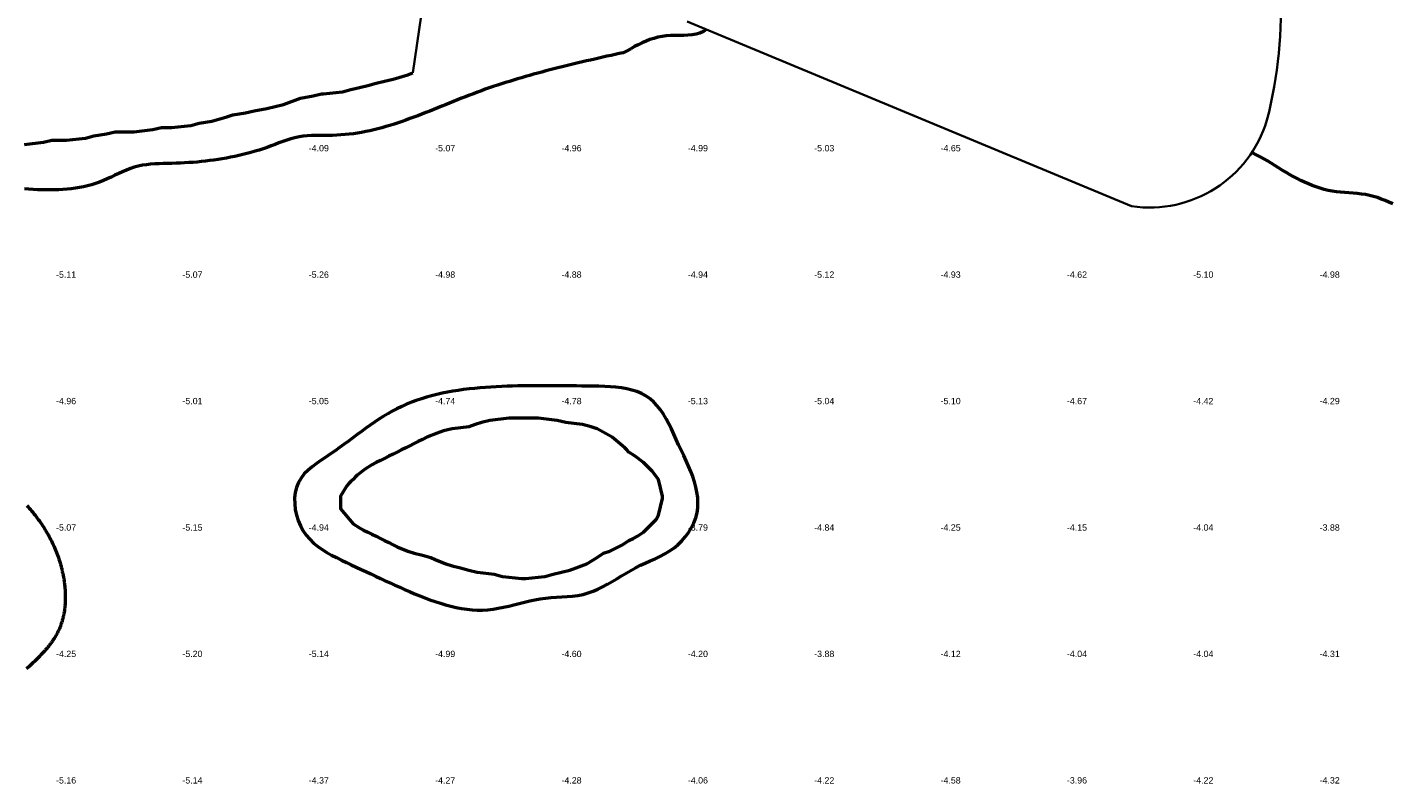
# Model space of a CAD drawing. Header units: metres. Extents: x 239209 to 240490, y 582227 to 583974.
# Tile 26 of 42: x 239533 to 239857, y 583116 to 583296. Entities that reach past the tile are written whole.
import ezdxf

# ---------------------------------------------------------------- set-up
doc = ezdxf.new("R2010")
doc.units = ezdxf.units.M
for name, color, linetype, lineweight in [('05 DO Groen - gw bodem', 143, 'Continuous', 35), ('B-WE-GW-WATERGANG_BODEM-G', 90, 'Continuous', 18), ('B-WE-SURFACE-GRENS-G', 150, 'Continuous', 18), ('TM-SURFACE-TIN-LABELPeiling axel', 7, 'Continuous', 18)]:
    doc.layers.add(name, color=color, linetype=linetype, lineweight=lineweight)
doc.styles.get("Standard").update_dxf_attribs({"font": 'arial.ttf'})

# ---------------------------------------------------------------- blocks, each defined once
blk = doc.blocks.new('*U118')
at = {"layer": 'TM-SURFACE-TIN-LABELPeiling axel', "color": 7, "linetype": 'Continuous', "lineweight": 18, "insert": (239539.99, 583117.09, -5.16), "char_height": 1.5, "attachment_point": 4}
blk.add_mtext('{\\fArial|b0|i0|c0|p34;-5.16}', dxfattribs=at)
blk = doc.blocks.new('*U119')
at = {"layer": 'TM-SURFACE-TIN-LABELPeiling axel', "color": 7, "linetype": 'Continuous', "lineweight": 18, "insert": (239539.99, 583147.09, -4.25), "char_height": 1.5, "attachment_point": 4}
blk.add_mtext('{\\fArial|b0|i0|c0|p34;-4.25}', dxfattribs=at)
blk = doc.blocks.new('*U120')
at = {"layer": 'TM-SURFACE-TIN-LABELPeiling axel', "color": 7, "linetype": 'Continuous', "lineweight": 18, "insert": (239539.99, 583177.09, -5.07), "char_height": 1.5, "attachment_point": 4}
blk.add_mtext('{\\fArial|b0|i0|c0|p34;-5.07}', dxfattribs=at)
blk = doc.blocks.new('*U121')
at = {"layer": 'TM-SURFACE-TIN-LABELPeiling axel', "color": 7, "linetype": 'Continuous', "lineweight": 18, "insert": (239539.99, 583207.09, -4.96), "char_height": 1.5, "attachment_point": 4}
blk.add_mtext('{\\fArial|b0|i0|c0|p34;-4.96}', dxfattribs=at)
blk = doc.blocks.new('*U122')
at = {"layer": 'TM-SURFACE-TIN-LABELPeiling axel', "color": 7, "linetype": 'Continuous', "lineweight": 18, "insert": (239539.99, 583237.09, -5.11), "char_height": 1.5, "attachment_point": 4}
blk.add_mtext('{\\fArial|b0|i0|c0|p34;-5.11}', dxfattribs=at)
blk = doc.blocks.new('*U132')
at = {"layer": 'TM-SURFACE-TIN-LABELPeiling axel', "color": 7, "linetype": 'Continuous', "lineweight": 18, "insert": (239569.99, 583117.09, -5.14), "char_height": 1.5, "attachment_point": 4}
blk.add_mtext('{\\fArial|b0|i0|c0|p34;-5.14}', dxfattribs=at)
blk = doc.blocks.new('*U133')
at = {"layer": 'TM-SURFACE-TIN-LABELPeiling axel', "color": 7, "linetype": 'Continuous', "lineweight": 18, "insert": (239569.99, 583147.09, -5.2), "char_height": 1.5, "attachment_point": 4}
blk.add_mtext('{\\fArial|b0|i0|c0|p34;-5.20}', dxfattribs=at)
blk = doc.blocks.new('*U134')
at = {"layer": 'TM-SURFACE-TIN-LABELPeiling axel', "color": 7, "linetype": 'Continuous', "lineweight": 18, "insert": (239569.99, 583177.09, -5.15), "char_height": 1.5, "attachment_point": 4}
blk.add_mtext('{\\fArial|b0|i0|c0|p34;-5.15}', dxfattribs=at)
blk = doc.blocks.new('*U135')
at = {"layer": 'TM-SURFACE-TIN-LABELPeiling axel', "color": 7, "linetype": 'Continuous', "lineweight": 18, "insert": (239569.99, 583207.09, -5.01), "char_height": 1.5, "attachment_point": 4}
blk.add_mtext('{\\fArial|b0|i0|c0|p34;-5.01}', dxfattribs=at)
blk = doc.blocks.new('*U136')
at = {"layer": 'TM-SURFACE-TIN-LABELPeiling axel', "color": 7, "linetype": 'Continuous', "lineweight": 18, "insert": (239569.99, 583237.09, -5.07), "char_height": 1.5, "attachment_point": 4}
blk.add_mtext('{\\fArial|b0|i0|c0|p34;-5.07}', dxfattribs=at)
blk = doc.blocks.new('*U147')
at = {"layer": 'TM-SURFACE-TIN-LABELPeiling axel', "color": 7, "linetype": 'Continuous', "lineweight": 18, "insert": (239599.99, 583117.09, -4.37), "char_height": 1.5, "attachment_point": 4}
blk.add_mtext('{\\fArial|b0|i0|c0|p34;-4.37}', dxfattribs=at)
blk = doc.blocks.new('*U148')
at = {"layer": 'TM-SURFACE-TIN-LABELPeiling axel', "color": 7, "linetype": 'Continuous', "lineweight": 18, "insert": (239599.99, 583147.09, -5.14), "char_height": 1.5, "attachment_point": 4}
blk.add_mtext('{\\fArial|b0|i0|c0|p34;-5.14}', dxfattribs=at)
blk = doc.blocks.new('*U149')
at = {"layer": 'TM-SURFACE-TIN-LABELPeiling axel', "color": 7, "linetype": 'Continuous', "lineweight": 18, "insert": (239599.99, 583177.09, -4.94), "char_height": 1.5, "attachment_point": 4}
blk.add_mtext('{\\fArial|b0|i0|c0|p34;-4.94}', dxfattribs=at)
blk = doc.blocks.new('*U150')
at = {"layer": 'TM-SURFACE-TIN-LABELPeiling axel', "color": 7, "linetype": 'Continuous', "lineweight": 18, "insert": (239599.99, 583207.09, -5.05), "char_height": 1.5, "attachment_point": 4}
blk.add_mtext('{\\fArial|b0|i0|c0|p34;-5.05}', dxfattribs=at)
blk = doc.blocks.new('*U151')
at = {"layer": 'TM-SURFACE-TIN-LABELPeiling axel', "color": 7, "linetype": 'Continuous', "lineweight": 18, "insert": (239599.99, 583237.09, -5.26), "char_height": 1.5, "attachment_point": 4}
blk.add_mtext('{\\fArial|b0|i0|c0|p34;-5.26}', dxfattribs=at)
blk = doc.blocks.new('*U152')
at = {"layer": 'TM-SURFACE-TIN-LABELPeiling axel', "color": 7, "linetype": 'Continuous', "lineweight": 18, "insert": (239599.99, 583267.09, -4.09), "char_height": 1.5, "attachment_point": 4}
blk.add_mtext('{\\fArial|b0|i0|c0|p34;-4.09}', dxfattribs=at)
blk = doc.blocks.new('*U166')
at = {"layer": 'TM-SURFACE-TIN-LABELPeiling axel', "color": 7, "linetype": 'Continuous', "lineweight": 18, "insert": (239629.99, 583117.09, -4.27), "char_height": 1.5, "attachment_point": 4}
blk.add_mtext('{\\fArial|b0|i0|c0|p34;-4.27}', dxfattribs=at)
blk = doc.blocks.new('*U167')
at = {"layer": 'TM-SURFACE-TIN-LABELPeiling axel', "color": 7, "linetype": 'Continuous', "lineweight": 18, "insert": (239629.99, 583147.09, -4.99), "char_height": 1.5, "attachment_point": 4}
blk.add_mtext('{\\fArial|b0|i0|c0|p34;-4.99}', dxfattribs=at)
blk = doc.blocks.new('*U168')
at = {"layer": 'TM-SURFACE-TIN-LABELPeiling axel', "color": 7, "linetype": 'Continuous', "lineweight": 18, "insert": (239629.99, 583207.09, -4.74), "char_height": 1.5, "attachment_point": 4}
blk.add_mtext('{\\fArial|b0|i0|c0|p34;-4.74}', dxfattribs=at)
blk = doc.blocks.new('*U169')
at = {"layer": 'TM-SURFACE-TIN-LABELPeiling axel', "color": 7, "linetype": 'Continuous', "lineweight": 18, "insert": (239629.99, 583237.09, -4.98), "char_height": 1.5, "attachment_point": 4}
blk.add_mtext('{\\fArial|b0|i0|c0|p34;-4.98}', dxfattribs=at)
blk = doc.blocks.new('*U170')
at = {"layer": 'TM-SURFACE-TIN-LABELPeiling axel', "color": 7, "linetype": 'Continuous', "lineweight": 18, "insert": (239629.99, 583267.09, -5.07), "char_height": 1.5, "attachment_point": 4}
blk.add_mtext('{\\fArial|b0|i0|c0|p34;-5.07}', dxfattribs=at)
blk = doc.blocks.new('*U184')
at = {"layer": 'TM-SURFACE-TIN-LABELPeiling axel', "color": 7, "linetype": 'Continuous', "lineweight": 18, "insert": (239659.99, 583117.09, -4.28), "char_height": 1.5, "attachment_point": 4}
blk.add_mtext('{\\fArial|b0|i0|c0|p34;-4.28}', dxfattribs=at)
blk = doc.blocks.new('*U185')
at = {"layer": 'TM-SURFACE-TIN-LABELPeiling axel', "color": 7, "linetype": 'Continuous', "lineweight": 18, "insert": (239659.99, 583147.09, -4.6), "char_height": 1.5, "attachment_point": 4}
blk.add_mtext('{\\fArial|b0|i0|c0|p34;-4.60}', dxfattribs=at)
blk = doc.blocks.new('*U186')
at = {"layer": 'TM-SURFACE-TIN-LABELPeiling axel', "color": 7, "linetype": 'Continuous', "lineweight": 18, "insert": (239659.99, 583207.09, -4.78), "char_height": 1.5, "attachment_point": 4}
blk.add_mtext('{\\fArial|b0|i0|c0|p34;-4.78}', dxfattribs=at)
blk = doc.blocks.new('*U187')
at = {"layer": 'TM-SURFACE-TIN-LABELPeiling axel', "color": 7, "linetype": 'Continuous', "lineweight": 18, "insert": (239659.99, 583237.09, -4.88), "char_height": 1.5, "attachment_point": 4}
blk.add_mtext('{\\fArial|b0|i0|c0|p34;-4.88}', dxfattribs=at)
blk = doc.blocks.new('*U188')
at = {"layer": 'TM-SURFACE-TIN-LABELPeiling axel', "color": 7, "linetype": 'Continuous', "lineweight": 18, "insert": (239659.99, 583267.09, -4.96), "char_height": 1.5, "attachment_point": 4}
blk.add_mtext('{\\fArial|b0|i0|c0|p34;-4.96}', dxfattribs=at)
blk = doc.blocks.new('*U207')
at = {"layer": 'TM-SURFACE-TIN-LABELPeiling axel', "color": 7, "linetype": 'Continuous', "lineweight": 18, "insert": (239689.99, 583117.09, -4.06), "char_height": 1.5, "attachment_point": 4}
blk.add_mtext('{\\fArial|b0|i0|c0|p34;-4.06}', dxfattribs=at)
blk = doc.blocks.new('*U208')
at = {"layer": 'TM-SURFACE-TIN-LABELPeiling axel', "color": 7, "linetype": 'Continuous', "lineweight": 18, "insert": (239689.99, 583147.09, -4.2), "char_height": 1.5, "attachment_point": 4}
blk.add_mtext('{\\fArial|b0|i0|c0|p34;-4.20}', dxfattribs=at)
blk = doc.blocks.new('*U209')
at = {"layer": 'TM-SURFACE-TIN-LABELPeiling axel', "color": 7, "linetype": 'Continuous', "lineweight": 18, "insert": (239689.99, 583177.09, -3.79), "char_height": 1.5, "attachment_point": 4}
blk.add_mtext('{\\fArial|b0|i0|c0|p34;-3.79}', dxfattribs=at)
blk = doc.blocks.new('*U210')
at = {"layer": 'TM-SURFACE-TIN-LABELPeiling axel', "color": 7, "linetype": 'Continuous', "lineweight": 18, "insert": (239689.99, 583207.09, -5.13), "char_height": 1.5, "attachment_point": 4}
blk.add_mtext('{\\fArial|b0|i0|c0|p34;-5.13}', dxfattribs=at)
blk = doc.blocks.new('*U211')
at = {"layer": 'TM-SURFACE-TIN-LABELPeiling axel', "color": 7, "linetype": 'Continuous', "lineweight": 18, "insert": (239689.99, 583237.09, -4.94), "char_height": 1.5, "attachment_point": 4}
blk.add_mtext('{\\fArial|b0|i0|c0|p34;-4.94}', dxfattribs=at)
blk = doc.blocks.new('*U212')
at = {"layer": 'TM-SURFACE-TIN-LABELPeiling axel', "color": 7, "linetype": 'Continuous', "lineweight": 18, "insert": (239689.99, 583267.09, -4.99), "char_height": 1.5, "attachment_point": 4}
blk.add_mtext('{\\fArial|b0|i0|c0|p34;-4.99}', dxfattribs=at)
blk = doc.blocks.new('*U234')
at = {"layer": 'TM-SURFACE-TIN-LABELPeiling axel', "color": 7, "linetype": 'Continuous', "lineweight": 18, "insert": (239719.99, 583117.09, -4.22), "char_height": 1.5, "attachment_point": 4}
blk.add_mtext('{\\fArial|b0|i0|c0|p34;-4.22}', dxfattribs=at)
blk = doc.blocks.new('*U235')
at = {"layer": 'TM-SURFACE-TIN-LABELPeiling axel', "color": 7, "linetype": 'Continuous', "lineweight": 18, "insert": (239719.99, 583147.09, -3.88), "char_height": 1.5, "attachment_point": 4}
blk.add_mtext('{\\fArial|b0|i0|c0|p34;-3.88}', dxfattribs=at)
blk = doc.blocks.new('*U236')
at = {"layer": 'TM-SURFACE-TIN-LABELPeiling axel', "color": 7, "linetype": 'Continuous', "lineweight": 18, "insert": (239719.99, 583177.09, -4.84), "char_height": 1.5, "attachment_point": 4}
blk.add_mtext('{\\fArial|b0|i0|c0|p34;-4.84}', dxfattribs=at)
blk = doc.blocks.new('*U237')
at = {"layer": 'TM-SURFACE-TIN-LABELPeiling axel', "color": 7, "linetype": 'Continuous', "lineweight": 18, "insert": (239719.99, 583207.09, -5.04), "char_height": 1.5, "attachment_point": 4}
blk.add_mtext('{\\fArial|b0|i0|c0|p34;-5.04}', dxfattribs=at)
blk = doc.blocks.new('*U238')
at = {"layer": 'TM-SURFACE-TIN-LABELPeiling axel', "color": 7, "linetype": 'Continuous', "lineweight": 18, "insert": (239719.99, 583237.09, -5.12), "char_height": 1.5, "attachment_point": 4}
blk.add_mtext('{\\fArial|b0|i0|c0|p34;-5.12}', dxfattribs=at)
blk = doc.blocks.new('*U239')
at = {"layer": 'TM-SURFACE-TIN-LABELPeiling axel', "color": 7, "linetype": 'Continuous', "lineweight": 18, "insert": (239719.99, 583267.09, -5.03), "char_height": 1.5, "attachment_point": 4}
blk.add_mtext('{\\fArial|b0|i0|c0|p34;-5.03}', dxfattribs=at)
blk = doc.blocks.new('*U262')
at = {"layer": 'TM-SURFACE-TIN-LABELPeiling axel', "color": 7, "linetype": 'Continuous', "lineweight": 18, "insert": (239749.99, 583117.09, -4.58), "char_height": 1.5, "attachment_point": 4}
blk.add_mtext('{\\fArial|b0|i0|c0|p34;-4.58}', dxfattribs=at)
blk = doc.blocks.new('*U263')
at = {"layer": 'TM-SURFACE-TIN-LABELPeiling axel', "color": 7, "linetype": 'Continuous', "lineweight": 18, "insert": (239749.99, 583147.09, -4.12), "char_height": 1.5, "attachment_point": 4}
blk.add_mtext('{\\fArial|b0|i0|c0|p34;-4.12}', dxfattribs=at)
blk = doc.blocks.new('*U264')
at = {"layer": 'TM-SURFACE-TIN-LABELPeiling axel', "color": 7, "linetype": 'Continuous', "lineweight": 18, "insert": (239749.99, 583177.09, -4.25), "char_height": 1.5, "attachment_point": 4}
blk.add_mtext('{\\fArial|b0|i0|c0|p34;-4.25}', dxfattribs=at)
blk = doc.blocks.new('*U265')
at = {"layer": 'TM-SURFACE-TIN-LABELPeiling axel', "color": 7, "linetype": 'Continuous', "lineweight": 18, "insert": (239749.99, 583207.09, -5.1), "char_height": 1.5, "attachment_point": 4}
blk.add_mtext('{\\fArial|b0|i0|c0|p34;-5.10}', dxfattribs=at)
blk = doc.blocks.new('*U266')
at = {"layer": 'TM-SURFACE-TIN-LABELPeiling axel', "color": 7, "linetype": 'Continuous', "lineweight": 18, "insert": (239749.99, 583237.09, -4.93), "char_height": 1.5, "attachment_point": 4}
blk.add_mtext('{\\fArial|b0|i0|c0|p34;-4.93}', dxfattribs=at)
blk = doc.blocks.new('*U267')
at = {"layer": 'TM-SURFACE-TIN-LABELPeiling axel', "color": 7, "linetype": 'Continuous', "lineweight": 18, "insert": (239749.99, 583267.09, -4.65), "char_height": 1.5, "attachment_point": 4}
blk.add_mtext('{\\fArial|b0|i0|c0|p34;-4.65}', dxfattribs=at)
blk = doc.blocks.new('*U289')
at = {"layer": 'TM-SURFACE-TIN-LABELPeiling axel', "color": 7, "linetype": 'Continuous', "lineweight": 18, "insert": (239779.99, 583117.09, -3.96), "char_height": 1.5, "attachment_point": 4}
blk.add_mtext('{\\fArial|b0|i0|c0|p34;-3.96}', dxfattribs=at)
blk = doc.blocks.new('*U290')
at = {"layer": 'TM-SURFACE-TIN-LABELPeiling axel', "color": 7, "linetype": 'Continuous', "lineweight": 18, "insert": (239779.99, 583147.09, -4.04), "char_height": 1.5, "attachment_point": 4}
blk.add_mtext('{\\fArial|b0|i0|c0|p34;-4.04}', dxfattribs=at)
blk = doc.blocks.new('*U291')
at = {"layer": 'TM-SURFACE-TIN-LABELPeiling axel', "color": 7, "linetype": 'Continuous', "lineweight": 18, "insert": (239779.99, 583177.09, -4.15), "char_height": 1.5, "attachment_point": 4}
blk.add_mtext('{\\fArial|b0|i0|c0|p34;-4.15}', dxfattribs=at)
blk = doc.blocks.new('*U292')
at = {"layer": 'TM-SURFACE-TIN-LABELPeiling axel', "color": 7, "linetype": 'Continuous', "lineweight": 18, "insert": (239779.99, 583207.09, -4.67), "char_height": 1.5, "attachment_point": 4}
blk.add_mtext('{\\fArial|b0|i0|c0|p34;-4.67}', dxfattribs=at)
blk = doc.blocks.new('*U293')
at = {"layer": 'TM-SURFACE-TIN-LABELPeiling axel', "color": 7, "linetype": 'Continuous', "lineweight": 18, "insert": (239779.99, 583237.09, -4.62), "char_height": 1.5, "attachment_point": 4}
blk.add_mtext('{\\fArial|b0|i0|c0|p34;-4.62}', dxfattribs=at)
blk = doc.blocks.new('*U315')
at = {"layer": 'TM-SURFACE-TIN-LABELPeiling axel', "color": 7, "linetype": 'Continuous', "lineweight": 18, "insert": (239809.99, 583117.09, -4.22), "char_height": 1.5, "attachment_point": 4}
blk.add_mtext('{\\fArial|b0|i0|c0|p34;-4.22}', dxfattribs=at)
blk = doc.blocks.new('*U316')
at = {"layer": 'TM-SURFACE-TIN-LABELPeiling axel', "color": 7, "linetype": 'Continuous', "lineweight": 18, "insert": (239809.99, 583147.09, -4.04), "char_height": 1.5, "attachment_point": 4}
blk.add_mtext('{\\fArial|b0|i0|c0|p34;-4.04}', dxfattribs=at)
blk = doc.blocks.new('*U317')
at = {"layer": 'TM-SURFACE-TIN-LABELPeiling axel', "color": 7, "linetype": 'Continuous', "lineweight": 18, "insert": (239809.99, 583177.09, -4.04), "char_height": 1.5, "attachment_point": 4}
blk.add_mtext('{\\fArial|b0|i0|c0|p34;-4.04}', dxfattribs=at)
blk = doc.blocks.new('*U318')
at = {"layer": 'TM-SURFACE-TIN-LABELPeiling axel', "color": 7, "linetype": 'Continuous', "lineweight": 18, "insert": (239809.99, 583207.09, -4.42), "char_height": 1.5, "attachment_point": 4}
blk.add_mtext('{\\fArial|b0|i0|c0|p34;-4.42}', dxfattribs=at)
blk = doc.blocks.new('*U319')
at = {"layer": 'TM-SURFACE-TIN-LABELPeiling axel', "color": 7, "linetype": 'Continuous', "lineweight": 18, "insert": (239809.99, 583237.09, -5.1), "char_height": 1.5, "attachment_point": 4}
blk.add_mtext('{\\fArial|b0|i0|c0|p34;-5.10}', dxfattribs=at)
blk = doc.blocks.new('*U342')
at = {"layer": 'TM-SURFACE-TIN-LABELPeiling axel', "color": 7, "linetype": 'Continuous', "lineweight": 18, "insert": (239839.99, 583117.09, -4.32), "char_height": 1.5, "attachment_point": 4}
blk.add_mtext('{\\fArial|b0|i0|c0|p34;-4.32}', dxfattribs=at)
blk = doc.blocks.new('*U343')
at = {"layer": 'TM-SURFACE-TIN-LABELPeiling axel', "color": 7, "linetype": 'Continuous', "lineweight": 18, "insert": (239839.99, 583147.09, -4.31), "char_height": 1.5, "attachment_point": 4}
blk.add_mtext('{\\fArial|b0|i0|c0|p34;-4.31}', dxfattribs=at)
blk = doc.blocks.new('*U344')
at = {"layer": 'TM-SURFACE-TIN-LABELPeiling axel', "color": 7, "linetype": 'Continuous', "lineweight": 18, "insert": (239839.99, 583177.09, -3.88), "char_height": 1.5, "attachment_point": 4}
blk.add_mtext('{\\fArial|b0|i0|c0|p34;-3.88}', dxfattribs=at)
blk = doc.blocks.new('*U345')
at = {"layer": 'TM-SURFACE-TIN-LABELPeiling axel', "color": 7, "linetype": 'Continuous', "lineweight": 18, "insert": (239839.99, 583207.09, -4.29), "char_height": 1.5, "attachment_point": 4}
blk.add_mtext('{\\fArial|b0|i0|c0|p34;-4.29}', dxfattribs=at)
blk = doc.blocks.new('*U346')
at = {"layer": 'TM-SURFACE-TIN-LABELPeiling axel', "color": 7, "linetype": 'Continuous', "lineweight": 18, "insert": (239839.99, 583237.09, -4.98), "char_height": 1.5, "attachment_point": 4}
blk.add_mtext('{\\fArial|b0|i0|c0|p34;-4.98}', dxfattribs=at)

msp = doc.modelspace()

# ---------------------------------------------------------------- linework, layer by layer
at = {"layer": '05 DO Groen - gw bodem'}
msp.add_lwpolyline([(239624.69, 583285.01), (239645.51, 583427.37)], dxfattribs=at)
at = {"layer": '05 DO Groen - gw bodem', "flags": 128}
msp.add_lwpolyline([(239830.6, 583305.87, -0.079198), (239827.48, 583273.72, -0.371701), (239795.36, 583253.32), (239689.87, 583297.12, -0.335205)], format="xyb", dxfattribs=at)
at = {"layer": 'B-WE-GW-WATERGANG_BODEM-G', "lineweight": 50}
for points in [[(239694.38, 583295.24, -4.9), (239693.7, 583294.81, -4.9), (239692.85, 583294.42, -4.92), (239691.94, 583294.15, -4.91), (239690.98, 583293.99, -4.93), (239689.99, 583293.91, -4.9), (239688.98, 583293.87, -4.91), (239687.95, 583293.87, -4.89), (239686.91, 583293.87, -4.87), (239685.88, 583293.84, -4.88), (239684.86, 583293.77, -4.88), (239683.87, 583293.63, -4.83), (239682.89, 583293.43, -4.8), (239681.93, 583293.16, -4.82), (239680.99, 583292.85, -4.84), (239680.06, 583292.48, -4.78), (239679.14, 583292.08, -4.73), (239678.23, 583291.65, -4.67), (239677.34, 583291.19, -4.66), (239676.44, 583290.71, -4.61), (239675.56, 583290.22, -4.65), (239674.66, 583289.76, -4.74), (239673.69, 583289.55, -4.83), (239672.72, 583289.33, -4.92), (239671.75, 583289.12, -4.96), (239670.78, 583288.9, -4.99), (239669.81, 583288.68, -4.99), (239668.84, 583288.46, -5), (239667.87, 583288.24, -5.01), (239666.9, 583288.02, -4.95), (239665.93, 583287.8, -4.93), (239664.96, 583287.57, -4.93), (239663.99, 583287.34, -4.88), (239663.02, 583287.12, -4.9), (239662.06, 583286.88, -4.94), (239661.09, 583286.65, -4.85), (239660.12, 583286.41, -4.77), (239659.16, 583286.17, -4.68), (239658.19, 583285.93, -4.66), (239657.23, 583285.68, -4.75), (239656.26, 583285.43, -4.85), (239655.3, 583285.17, -4.87), (239654.34, 583284.91, -4.86), (239653.38, 583284.65, -4.92), (239652.42, 583284.38, -4.95), (239651.46, 583284.11, -4.93), (239650.5, 583283.83, -4.92), (239649.54, 583283.54, -4.92), (239648.58, 583283.26, -4.91), (239647.63, 583282.96, -4.91), (239646.67, 583282.66, -4.93), (239645.72, 583282.36, -4.91), (239644.77, 583282.04, -4.93), (239643.81, 583281.72, -4.94), (239642.86, 583281.4, -4.98), (239641.91, 583281.07, -5.01), (239640.97, 583280.73, -5.02), (239640.02, 583280.38, -5.04), (239639.08, 583280.03, -5.03), (239638.13, 583279.67, -5.03), (239637.19, 583279.3, -5.02), (239636.25, 583278.93, -5.02), (239635.31, 583278.56, -5), (239634.37, 583278.18, -5.01), (239633.43, 583277.8, -5.01), (239632.49, 583277.42, -5.01), (239631.55, 583277.04, -5.01), (239630.61, 583276.66, -5.02), (239629.67, 583276.29, -5.03), (239628.73, 583275.91, -5), (239627.79, 583275.54, -5.02), (239626.85, 583275.17, -5.05), (239625.91, 583274.81, -5.07), (239624.96, 583274.46, -5.07), (239624.02, 583274.11, -5.07), (239623.07, 583273.77, -5.06), (239622.13, 583273.44, -5.06), (239621.18, 583273.12, -5.08), (239620.23, 583272.81, -5.08), (239619.27, 583272.52, -5.08), (239618.32, 583272.23, -5.08), (239617.36, 583271.96, -5.08), (239616.4, 583271.71, -5.08), (239615.44, 583271.47, -5.1), (239614.47, 583271.24, -5.12), (239613.51, 583271.04, -5.12), (239612.54, 583270.85, -5.11), (239611.56, 583270.68, -5.12), (239610.58, 583270.54, -5.12), (239609.6, 583270.41, -5.08), (239608.62, 583270.31, -5.04), (239607.63, 583270.23, -5.04), (239606.63, 583270.17, -5.03), (239605.64, 583270.14, -5.05), (239604.64, 583270.13, -5.06), (239603.63, 583270.13, -5.04), (239602.63, 583270.13, -5.04), (239601.63, 583270.12, -5.03), (239600.63, 583270.09, -5.05), (239599.64, 583270.03, -5.07), (239598.66, 583269.93, -5.04), (239597.68, 583269.77, -5.03), (239596.72, 583269.55, -5.02), (239595.76, 583269.29, -5.02), (239594.81, 583269, -4.98), (239593.86, 583268.67, -5.02), (239592.92, 583268.33, -5.05), (239591.98, 583267.98, -5.05), (239591.04, 583267.63, -5.08), (239590.09, 583267.28, -5.09), (239589.14, 583266.96, -5.1), (239588.19, 583266.65, -5.08), (239587.23, 583266.36, -5.07), (239586.27, 583266.08, -5.05), (239585.31, 583265.82, -5.06), (239584.34, 583265.58, -5.07), (239583.37, 583265.35, -5.07), (239582.4, 583265.14, -5.07), (239581.42, 583264.94, -5.08), (239580.44, 583264.75, -5.09), (239579.46, 583264.58, -5.07), (239578.48, 583264.42, -5.09), (239577.49, 583264.28, -5.1), (239576.5, 583264.14, -5.12), (239575.51, 583264.02, -5.1), (239574.51, 583263.92, -5.08), (239573.51, 583263.82, -5.07), (239572.51, 583263.74, -5.06), (239571.51, 583263.67, -5.02), (239570.5, 583263.61, -4.96), (239569.5, 583263.56, -4.99), (239568.49, 583263.52, -4.99), (239567.48, 583263.49, -5.05), (239566.47, 583263.46, -5.08), (239565.46, 583263.44, -5.02), (239564.45, 583263.41, -5.04), (239563.45, 583263.36, -5.03), (239562.45, 583263.28, -5.02), (239561.46, 583263.17, -5.02), (239560.48, 583263.03, -5.01), (239559.52, 583262.83, -4.98), (239558.57, 583262.58, -5), (239557.63, 583262.27, -5.05), (239556.7, 583261.91, -5.07), (239555.79, 583261.52, -5.07), (239554.88, 583261.1, -5.05), (239553.97, 583260.67, -5.08), (239553.06, 583260.24, -5.1), (239552.15, 583259.82, -5.13), (239551.24, 583259.42, -5.12), (239550.31, 583259.05, -5.14), (239549.38, 583258.72, -5.12), (239548.44, 583258.43, -5.13), (239547.49, 583258.17, -5.12), (239546.53, 583257.95, -5.13), (239545.57, 583257.76, -5.14), (239544.6, 583257.6, -5.12), (239543.62, 583257.47, -5.12), (239542.63, 583257.36, -5.08), (239541.64, 583257.28, -5.1), (239540.64, 583257.23, -5.1), (239539.64, 583257.19, -5.09), (239538.63, 583257.18, -5.08), (239537.62, 583257.19, -5.06), (239536.61, 583257.21, -5.04), (239535.59, 583257.25, -5), (239534.57, 583257.31, -4.98), (239533.54, 583257.37, -4.97), (239532.52, 583257.45, -4.97)], [(239857.37, 583253.9, -4.79), (239856.45, 583254.31, -4.79), (239855.54, 583254.69, -4.78), (239854.62, 583255.04, -4.77), (239853.7, 583255.36, -4.74), (239852.77, 583255.63, -4.73), (239851.83, 583255.87, -4.76), (239850.88, 583256.07, -4.78), (239849.92, 583256.22, -4.79), (239848.94, 583256.34, -4.83), (239847.95, 583256.42, -4.84), (239846.95, 583256.49, -4.86), (239845.95, 583256.55, -4.88), (239844.96, 583256.63, -4.88), (239843.96, 583256.74, -4.89), (239842.98, 583256.89, -4.92), (239842.02, 583257.09, -4.94), (239841.06, 583257.32, -4.97), (239840.12, 583257.6, -5), (239839.18, 583257.91, -5), (239838.25, 583258.25, -5), (239837.34, 583258.63, -5.01), (239836.43, 583259.03, -5.04), (239835.52, 583259.46, -5.04), (239834.63, 583259.91, -5.02), (239833.74, 583260.39, -5.01), (239832.85, 583260.88, -5.04), (239831.97, 583261.39, -5.07), (239831.09, 583261.91, -5.06), (239830.22, 583262.44, -4.98), (239829.35, 583262.98, -4.99), (239828.48, 583263.53, -5), (239827.61, 583264.08, -5.02), (239826.73, 583264.58, -5.04), (239825.84, 583265.04, -5.04), (239824.95, 583265.5, -5.05), (239824.07, 583265.97, -5.07), (239823.89, 583266.06, -5.06)], [(239533.06, 583182.32, -4.93), (239533.35, 583182, -4.96), (239533.63, 583181.68, -5), (239533.91, 583181.36, -5.03), (239534.19, 583181.03, -5.03), (239534.47, 583180.7, -5.02), (239534.74, 583180.36, -5.02), (239535, 583180.03, -5.02), (239535.26, 583179.69, -5.03), (239535.52, 583179.34, -5.07), (239535.78, 583179, -5.1), (239536.03, 583178.65, -5.12), (239536.27, 583178.3, -5.11), (239536.52, 583177.95, -5.1), (239536.75, 583177.59, -5.1), (239536.99, 583177.23, -5.12), (239537.22, 583176.87, -5.12), (239537.44, 583176.51, -5.12), (239537.66, 583176.14, -5.11), (239537.88, 583175.77, -5.11), (239538.09, 583175.4, -5.11), (239538.3, 583175.03, -5.11), (239538.5, 583174.66, -5.11), (239538.7, 583174.28, -5.11), (239538.89, 583173.9, -5.1), (239539.08, 583173.52, -5.1), (239539.26, 583173.13, -5.1), (239539.44, 583172.74, -5.11), (239539.61, 583172.35, -5.12), (239539.78, 583171.96, -5.13), (239539.94, 583171.57, -5.15), (239540.1, 583171.17, -5.15), (239540.25, 583170.77, -5.15), (239540.4, 583170.37, -5.16), (239540.54, 583169.97, -5.17), (239540.68, 583169.56, -5.19), (239540.81, 583169.15, -5.19), (239540.94, 583168.74, -5.2), (239541.06, 583168.33, -5.2), (239541.17, 583167.91, -5.19), (239541.23, 583167.71, -5.21), (239541.28, 583167.5, -5.23), (239541.33, 583167.29, -5.24), (239541.38, 583167.08, -5.26), (239541.43, 583166.87, -5.26), (239541.48, 583166.66, -5.25), (239541.53, 583166.44, -5.24), (239541.57, 583166.23, -5.23), (239541.62, 583166.02, -5.22), (239541.66, 583165.81, -5.21), (239541.7, 583165.59, -5.19), (239541.74, 583165.38, -5.18), (239541.78, 583165.16, -5.18), (239541.81, 583164.95, -5.17), (239541.85, 583164.73, -5.17), (239541.88, 583164.51, -5.16), (239541.91, 583164.3, -5.16), (239541.94, 583164.08, -5.15), (239541.97, 583163.86, -5.13), (239542, 583163.64, -5.12), (239542.02, 583163.43, -5.11), (239542.05, 583163.21, -5.09), (239542.07, 583162.99, -5.07), (239542.09, 583162.77, -5.08), (239542.11, 583162.55, -5.09), (239542.12, 583162.33, -5.09), (239542.14, 583162.11, -5.1), (239542.15, 583161.89, -5.1), (239542.16, 583161.67, -5.1), (239542.17, 583161.46, -5.11), (239542.18, 583161.24, -5.1), (239542.18, 583161.02, -5.11), (239542.18, 583160.8, -5.1), (239542.19, 583160.58, -5.1), (239542.19, 583160.36, -5.1), (239542.18, 583160.14, -5.09), (239542.18, 583159.92, -5.09), (239542.17, 583159.71, -5.09), (239542.16, 583159.49, -5.09), (239542.15, 583159.27, -5.09), (239542.14, 583159.05, -5.09), (239542.13, 583158.84, -5.09), (239542.11, 583158.62, -5.1), (239542.09, 583158.41, -5.1), (239542.07, 583158.19, -5.1), (239542.04, 583157.98, -5.1), (239542.02, 583157.76, -5.1), (239541.99, 583157.55, -5.09), (239541.96, 583157.34, -5.08), (239541.93, 583157.12, -5.08), (239541.89, 583156.91, -5.07), (239541.86, 583156.7, -5.06), (239541.82, 583156.49, -5.05), (239541.78, 583156.28, -5.03), (239541.73, 583156.07, -5.03), (239541.69, 583155.87, -5.03), (239541.64, 583155.66, -5.04), (239541.59, 583155.45, -5.04), (239541.53, 583155.25, -5.03), (239541.48, 583155.05, -5.03), (239541.42, 583154.84, -5.02), (239541.36, 583154.64, -5.02), (239541.3, 583154.44, -5.01), (239541.23, 583154.24, -5), (239541.16, 583154.04, -5), (239541.09, 583153.84, -4.99), (239541.02, 583153.65, -4.98), (239540.94, 583153.45, -4.96), (239540.86, 583153.26, -4.95), (239540.78, 583153.07, -4.95), (239540.7, 583152.88, -4.95), (239540.61, 583152.69, -4.95), (239540.52, 583152.5, -4.95), (239540.43, 583152.31, -4.97), (239540.33, 583152.12, -4.98), (239540.24, 583151.94, -4.99), (239540.14, 583151.76, -5), (239540.04, 583151.57, -5.01), (239539.93, 583151.39, -5.02), (239539.83, 583151.21, -5.03), (239539.72, 583151.03, -5.05), (239539.61, 583150.85, -5.06), (239539.49, 583150.68, -5.07), (239539.38, 583150.5, -5.08), (239539.26, 583150.33, -5.08), (239539.14, 583150.15, -5.08), (239539.02, 583149.98, -5.09), (239538.9, 583149.81, -5.09), (239538.78, 583149.64, -5.09), (239538.65, 583149.47, -5.09), (239538.52, 583149.3, -5.09), (239538.39, 583149.13, -5.09), (239538.26, 583148.96, -5.09), (239538.13, 583148.8, -5.09), (239537.99, 583148.63, -5.08), (239537.85, 583148.47, -5.08), (239537.72, 583148.31, -5.09), (239537.58, 583148.14, -5.1), (239537.44, 583147.98, -5.11), (239537.29, 583147.82, -5.12), (239537.01, 583147.5, -5.12), (239536.71, 583147.18, -5.1), (239536.41, 583146.87, -5.12), (239536.11, 583146.56, -5.13), (239535.81, 583146.25, -5.13), (239535.5, 583145.94, -5.13), (239535.19, 583145.63, -5.13), (239534.87, 583145.33, -5.14), (239534.55, 583145.03, -5.14), (239534.23, 583144.73, -5.13), (239533.91, 583144.43, -5.12), (239533.59, 583144.13, -5.11), (239532.94, 583143.54, -5.09)]]:
    msp.add_polyline3d(points, dxfattribs=at)
msp.add_polyline3d([(239687.79, 583196.73, -4.88), (239687.24, 583198, -4.94), (239686.68, 583199.25, -4.99), (239686.1, 583200.49, -5.02), (239685.5, 583201.69, -5.01), (239684.87, 583202.85, -5), (239684.2, 583203.96, -5.07), (239683.49, 583205, -5.13), (239682.73, 583205.96, -5.11), (239681.9, 583206.84, -5.14), (239681.01, 583207.63, -5.05), (239680.04, 583208.3, -5.07), (239679, 583208.87, -5.27), (239677.89, 583209.34, -5.24), (239676.72, 583209.71, -5.19), (239675.49, 583210.01, -5.15), (239674.23, 583210.23, -5.13), (239672.92, 583210.39, -5.1), (239671.6, 583210.51, -5), (239670.25, 583210.58, -4.94), (239668.89, 583210.62, -4.9), (239667.54, 583210.64, -4.87), (239666.19, 583210.65, -4.84), (239664.85, 583210.66, -4.85), (239663.54, 583210.67, -4.82), (239662.23, 583210.69, -4.82), (239660.94, 583210.7, -4.89), (239659.67, 583210.71, -5), (239658.4, 583210.73, -5.08), (239657.14, 583210.73, -5.13), (239655.88, 583210.74, -5.11), (239654.63, 583210.74, -5.02), (239653.37, 583210.74, -4.86), (239652.12, 583210.73, -4.84), (239650.87, 583210.72, -4.85), (239649.61, 583210.69, -4.85), (239648.35, 583210.66, -4.84), (239647.08, 583210.62, -4.79), (239645.8, 583210.57, -4.74), (239644.51, 583210.51, -4.68), (239643.22, 583210.43, -4.68), (239641.93, 583210.34, -4.77), (239640.64, 583210.24, -4.76), (239639.34, 583210.11, -4.8), (239638.05, 583209.97, -4.84), (239636.76, 583209.81, -4.78), (239635.48, 583209.63, -4.79), (239634.2, 583209.42, -4.79), (239632.93, 583209.19, -4.74), (239631.66, 583208.94, -4.8), (239630.41, 583208.65, -4.87), (239629.17, 583208.34, -4.86), (239627.94, 583208.01, -4.85), (239626.73, 583207.64, -4.85), (239625.53, 583207.23, -4.88), (239624.35, 583206.8, -4.88), (239623.19, 583206.33, -4.89), (239622.05, 583205.82, -4.92), (239620.93, 583205.28, -4.94), (239619.83, 583204.7, -4.83), (239618.75, 583204.09, -4.75), (239617.68, 583203.44, -4.73), (239616.63, 583202.78, -4.69), (239615.58, 583202.08, -4.7), (239614.55, 583201.37, -4.69), (239613.52, 583200.64, -4.66), (239612.49, 583199.9, -4.64), (239611.46, 583199.14, -4.63), (239610.43, 583198.38, -4.62), (239609.4, 583197.61, -4.64), (239608.36, 583196.84, -4.69), (239607.3, 583196.06, -4.73), (239606.24, 583195.3, -4.74), (239605.16, 583194.54, -4.76), (239604.06, 583193.78, -4.8), (239602.95, 583193.04, -4.79), (239601.86, 583192.28, -4.84), (239600.81, 583191.5, -4.88), (239599.82, 583190.68, -4.93), (239598.93, 583189.79, -4.97), (239598.16, 583188.83, -5), (239597.54, 583187.77, -5.02), (239597.08, 583186.6, -4.98), (239596.78, 583185.36, -4.98), (239596.64, 583184.06, -4.98), (239596.65, 583182.72, -5.03), (239596.79, 583181.37, -5.03), (239597.07, 583180.03, -5.1), (239597.48, 583178.73, -5.11), (239598, 583177.48, -5.08), (239598.64, 583176.32, -5.07), (239599.38, 583175.26, -4.98), (239600.21, 583174.29, -4.96), (239601.13, 583173.41, -4.97), (239602.12, 583172.61, -4.96), (239603.17, 583171.87, -4.99), (239604.27, 583171.19, -4.97), (239605.4, 583170.56, -4.94), (239606.56, 583169.96, -4.9), (239607.74, 583169.38, -4.86), (239608.92, 583168.82, -4.89), (239610.09, 583168.26, -4.88), (239611.25, 583167.71, -4.86), (239612.4, 583167.16, -4.83), (239613.55, 583166.62, -4.89), (239614.7, 583166.07, -4.96), (239615.84, 583165.53, -4.93), (239616.99, 583165, -4.91), (239618.13, 583164.47, -4.82), (239619.28, 583163.94, -4.75), (239620.43, 583163.42, -4.69), (239621.59, 583162.9, -4.76), (239622.76, 583162.39, -4.83), (239623.94, 583161.88, -4.9), (239625.13, 583161.38, -4.96), (239626.33, 583160.89, -5.02), (239627.54, 583160.41, -5.02), (239628.77, 583159.95, -5), (239630, 583159.52, -4.96), (239631.24, 583159.11, -4.94), (239632.48, 583158.74, -4.91), (239633.73, 583158.4, -4.88), (239634.98, 583158.11, -4.82), (239636.24, 583157.87, -4.8), (239637.49, 583157.68, -4.78), (239638.75, 583157.55, -4.76), (239640, 583157.48, -4.67), (239641.25, 583157.49, -4.63), (239642.5, 583157.56, -4.61), (239643.74, 583157.71, -4.55), (239644.98, 583157.92, -4.48), (239646.22, 583158.17, -4.43), (239647.46, 583158.46, -4.38), (239648.7, 583158.77, -4.34), (239649.94, 583159.09, -4.34), (239651.19, 583159.4, -4.27), (239652.44, 583159.7, -4.24), (239653.7, 583159.96, -4.22), (239654.96, 583160.18, -4.19), (239656.24, 583160.35, -4.23), (239657.52, 583160.47, -4.28), (239658.81, 583160.55, -4.32), (239660.09, 583160.63, -4.33), (239661.37, 583160.71, -4.39), (239662.63, 583160.83, -4.43), (239663.88, 583160.99, -4.47), (239665.11, 583161.23, -4.46), (239666.31, 583161.56, -4.47), (239667.48, 583161.98, -4.47), (239668.63, 583162.47, -4.45), (239669.76, 583163.03, -4.47), (239670.88, 583163.63, -4.48), (239672, 583164.27, -4.45), (239673.1, 583164.93, -4.47), (239674.21, 583165.61, -4.44), (239675.32, 583166.27, -4.45), (239676.44, 583166.92, -4.49), (239677.58, 583167.54, -4.5), (239678.73, 583168.12, -4.45), (239679.89, 583168.66, -4.42), (239681.06, 583169.17, -4.49), (239682.22, 583169.69, -4.56), (239683.37, 583170.23, -4.59), (239684.5, 583170.81, -4.59), (239685.59, 583171.46, -4.58), (239686.65, 583172.18, -4.64), (239687.65, 583173.01, -4.64), (239688.59, 583173.93, -4.64), (239689.45, 583174.92, -4.66), (239690.22, 583175.98, -4.7), (239690.89, 583177.09, -4.73), (239691.45, 583178.23, -4.7), (239691.89, 583179.41, -4.67), (239692.18, 583180.6, -4.64), (239692.35, 583181.79, -4.65), (239692.39, 583183, -4.7), (239692.33, 583184.22, -4.8), (239692.16, 583185.45, -4.86), (239691.9, 583186.68, -4.87), (239691.57, 583187.92, -4.84), (239691.16, 583189.17, -4.92), (239690.69, 583190.42, -4.98), (239690.17, 583191.68, -4.94), (239689.61, 583192.94, -4.93), (239689.02, 583194.2, -4.91), (239688.41, 583195.46, -4.88)], close=True, dxfattribs=at)
at = {"layer": 'B-WE-SURFACE-GRENS-G', "linetype": 'ByBlock', "lineweight": 50}
for points in [[(239532.5, 583268, -3.11), (239537, 583268.5, -3.09), (239539, 583269, -2.98), (239539.5, 583269, -2.99), (239540, 583269, -3.01), (239540.5, 583269, -2.98), (239541, 583269, -2.96), (239541.5, 583269, -2.99), (239542, 583269, -3.03), (239542.5, 583269, -3.03), (239547, 583269.5, -3.03), (239549, 583270, -2.98), (239552, 583270.5, -2.97), (239554, 583271, -2.91), (239554.5, 583271, -2.9), (239555, 583271, -2.9), (239555.5, 583271, -2.91), (239556, 583271, -2.91), (239556.5, 583271, -2.92), (239557, 583271, -2.92), (239557.5, 583271, -2.95), (239558, 583271, -2.98), (239558.5, 583271, -3), (239563, 583271.5, -2.91), (239565, 583272, -2.84), (239565.5, 583272, -2.85), (239566, 583272, -2.87), (239566.5, 583272, -2.89), (239567, 583272, -2.9), (239567.5, 583272, -2.9), (239572, 583272.5, -2.98), (239574, 583273, -2.91), (239577, 583273.5, -2.94), (239580.5, 583274.5, -2.94), (239582, 583275, -2.96), (239585, 583275.5, -2.98), (239587, 583276, -2.99), (239590, 583276.5, -3.01), (239592, 583277, -3.01), (239594, 583277.5, -3.02), (239598, 583279, -2.97), (239601, 583279.5, -2.96), (239603, 583280, -2.95), (239603.5, 583280, -2.98), (239608, 583280.5, -3), (239610, 583281, -3.03), (239612, 583281.5, -3), (239614, 583282, -2.98), (239616, 583282.5, -3), (239618, 583283, -3.01), (239620, 583283.5, -3.03), (239623.5, 583284.5, -3.05), (239624.69, 583285.01, -3.04)], [(239609, 583187, -3.02), (239607.5, 583184.5, -3.09), (239607.5, 583181.5, -3.02), (239610.5, 583178, -2.98), (239612, 583177, -3), (239613, 583176.5, -3), (239614, 583176, -3), (239615, 583175.5, -3), (239616, 583175, -3), (239617, 583174.5, -2.99), (239618, 583174, -2.98), (239619, 583173.5, -2.98), (239620, 583173, -2.98), (239621, 583172.5, -2.97), (239623.5, 583171.5, -2.98), (239625, 583171, -2.98), (239627, 583170.5, -3), (239629, 583170, -3.01), (239630, 583169.5, -3.05), (239632.5, 583168.5, -3.1), (239634, 583168, -3.1), (239636, 583167.5, -3.07), (239638, 583167, -3.04), (239640, 583166.5, -3.02), (239644, 583166, -2.88), (239646, 583165.5, -2.9), (239650.5, 583165, -2.85), (239651, 583165, -2.87), (239651.5, 583165, -2.91), (239656, 583165.5, -3.04), (239658, 583166, -3.05), (239660, 583166.5, -3.01), (239662, 583167, -2.98), (239663.5, 583167.5, -2.98), (239666, 583168.5, -2.98), (239668.5, 583170, -2.96), (239670, 583171, -2.93), (239671.5, 583171.5, -2.96), (239674.5, 583173, -2.98), (239676, 583174, -2.98), (239677, 583174.5, -2.98), (239678, 583175, -2.97), (239679.5, 583176, -2.98), (239682.5, 583179, -2.95), (239683, 583180, -2.96), (239684, 583184, -3.13), (239684, 583184.5, -3.17), (239683, 583188.5, -3.34), (239681.5, 583190.5, -3.28), (239681, 583191, -3.22), (239680.5, 583191.5, -3.15), (239680, 583192, -3.08), (239679.5, 583192.5, -3.04), (239677.5, 583194, -2.94), (239676, 583195, -2.87), (239675.5, 583195.5, -2.87), (239675, 583196, -2.87), (239674.5, 583196.5, -2.84), (239672, 583198.5, -2.92), (239668.5, 583200.5, -3.03), (239667, 583201, -3.03), (239665, 583201.5, -3.04), (239661, 583202, -2.89), (239659, 583202.5, -2.92), (239654.5, 583203, -2.95), (239654, 583203, -2.95), (239653.5, 583203, -2.96), (239653, 583203, -2.96), (239652.5, 583203, -2.97), (239652, 583203, -2.98), (239651.5, 583203, -2.97), (239651, 583203, -2.96), (239650.5, 583203, -2.96), (239650, 583203, -2.96), (239649.5, 583203, -2.96), (239649, 583203, -2.95), (239648.5, 583203, -2.96), (239648, 583203, -2.96), (239647.5, 583203, -2.96), (239643, 583202.5, -2.97), (239641, 583202, -2.93), (239639.5, 583201.5, -2.91), (239638, 583201, -2.88), (239634, 583200.5, -3.05), (239632, 583200, -3.07), (239630.5, 583199.5, -3.08), (239628, 583198.5, -3.08), (239627, 583198, -3.08), (239626, 583197.5, -3.08), (239625, 583197, -3.08), (239624, 583196.5, -3.05), (239623, 583196, -3.02), (239622, 583195.5, -3), (239621, 583195, -2.99), (239620, 583194.5, -2.99), (239619, 583194, -2.99), (239618, 583193.5, -3), (239617, 583193, -3), (239616, 583192.5, -3.01), (239615, 583192, -3.03), (239613.5, 583191, -3.03), (239611.5, 583189.5, -3.02), (239611, 583189, -3.01), (239610.5, 583188.5, -3), (239610, 583188, -2.99), (239609.5, 583187.5, -3.01), (239609, 583187, -3.02)]]:
    msp.add_polyline3d(points, dxfattribs=at)

# ---------------------------------------------------------------- block references
at = {"layer": 'TM-SURFACE-TIN-LABELPeiling axel', "color": 7, "linetype": 'Continuous', "lineweight": 18}
for name in ['*U152', '*U170', '*U188', '*U212', '*U239', '*U267', '*U122', '*U136', '*U151', '*U169', '*U187', '*U211', '*U238', '*U266', '*U293', '*U319', '*U346', '*U121', '*U135', '*U150', '*U168', '*U186', '*U210', '*U237', '*U265', '*U292', '*U318', '*U345', '*U120', '*U134', '*U149', '*U209', '*U236', '*U264', '*U291', '*U317', '*U344', '*U119', '*U133', '*U148', '*U167', '*U185', '*U208', '*U235', '*U263', '*U290', '*U316', '*U343', '*U118', '*U132', '*U147', '*U166', '*U184', '*U207', '*U234', '*U262', '*U289', '*U315', '*U342']:
    msp.add_blockref(name, (0, 0), dxfattribs=at)

doc.saveas('drawing.dxf')
